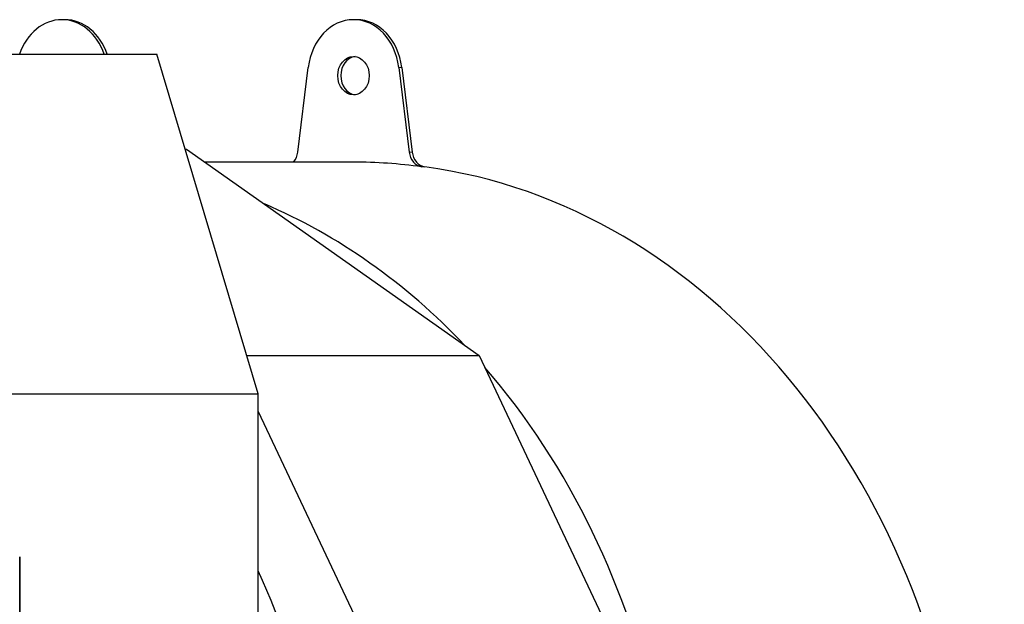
# Model space of a CAD drawing. Header units: inches. Extents: x 0 to 29700, y -16 to 21000.
# Tile 159 of 256: x 15596 to 16159, y 11555 to 11889. Entities that reach past the tile are written whole.
import ezdxf

# ---------------------------------------------------------------- set-up
doc = ezdxf.new("R2010")
doc.units = ezdxf.units.IN
doc.layers.add('1', color=7, linetype='Continuous', true_color=0xffffff)

msp = doc.modelspace()

# ---------------------------------------------------------------- linework, layer by layer
at = {"layer": '1', "color": 2, "linetype": 'Continuous', "lineweight": 25}
for p, q in [((15621.397, 11889.321), (15619.676, 11889.321)), ((15788.308, 11889.321), (15786.587, 11889.321)), ((15445.226, 11869.559), (15674.083, 11869.559)), ((15732.029, 11675.203), (15674.083, 11869.559)), ((15754.734, 11813.634), (15760.662, 11862.051)), ((15812.512, 11862.051), (15818.439, 11813.634)), ((15814.233, 11862.051), (15820.16, 11813.634)), ((15690.272, 11815.254), (15691.099, 11815.254)), ((15691.099, 11815.254), (15858.443, 11697.308)), ((15786.587, 11807.821), (15701.646, 11807.821)), ((15725.44, 11697.308), (15858.443, 11697.308)), ((15858.443, 11697.308), (15956.976, 11488.966)), ((15503.172, 11675.203), (15732.029, 11675.203)), ((15732.029, 11447.226), (15732.029, 11675.203)), ((15732.03, 11665.21), (15815.382, 11488.966)), ((15595.551, 11015.541), (15595.551, 11582.105))]:
    msp.add_line(p, q, dxfattribs=at)
at = {"layer": '1', "color": 110, "linetype": 'Continuous', "lineweight": 13}
for p, q in [((15812.512, 11862.051), (15814.233, 11862.051)), ((15818.439, 11813.634), (15820.16, 11813.634)), ((15825.634, 11805.174), (15827.355, 11805.174))]:
    msp.add_line(p, q, dxfattribs=at)
at = {"layer": '1', "color": 2, "linetype": 'Continuous', "lineweight": 25}
for centre, major_axis, start_param, end_param in [((15619.676, 11857.321), (0, -32), 1.9632359, 4.3199494), ((15621.397, 11857.321), (0, 32), 5.1048285, 6.2831853), ((15786.587, 11857.321), (0, 32), 4.860747, 7.7056236), ((15788.308, 11857.321), (0, 32), 4.860747, 6.2831853), ((15788.308, 11857.321), (0, -11), 3.2372149, 4.712389), ((15788.308, 11857.321), (0, -11), 4.712389, 6.1875631), ((15746.633, 11815.113), (0, -10), 0.753745, 1.4224383), ((15826.541, 11815.113), (0, -10), 4.860747, 6.1722318), ((15828.262, 11815.113), (0, -10), 4.860747, 6.1722318), ((15786.587, 11377.321), (0, -430.5), 3.0306392, 3.1415927), ((15788.308, 11377.321), (0, -430.5), 0.3714427, 3.0306392), ((15619.676, 11377.321), (0, -430.5), 2.4292467, 2.806656), ((15619.676, 11377.321), (0, -430.5), 1.2746679, 2.3852077), ((15443.619, 11377.321), (0, 403.35), 4.712389, 5.2221124)]:
    msp.add_ellipse(centre, major_axis=major_axis, ratio=0.819152, start_param=start_param, end_param=end_param, dxfattribs=at)
msp.add_ellipse((15786.587, 11857.321), major_axis=(0, -11), ratio=0.819152, dxfattribs=at)
msp.add_open_spline([(15595.551, 11582.105), (15595.551, 11015.541)], degree=1, dxfattribs=at)

doc.saveas('drawing.dxf')
